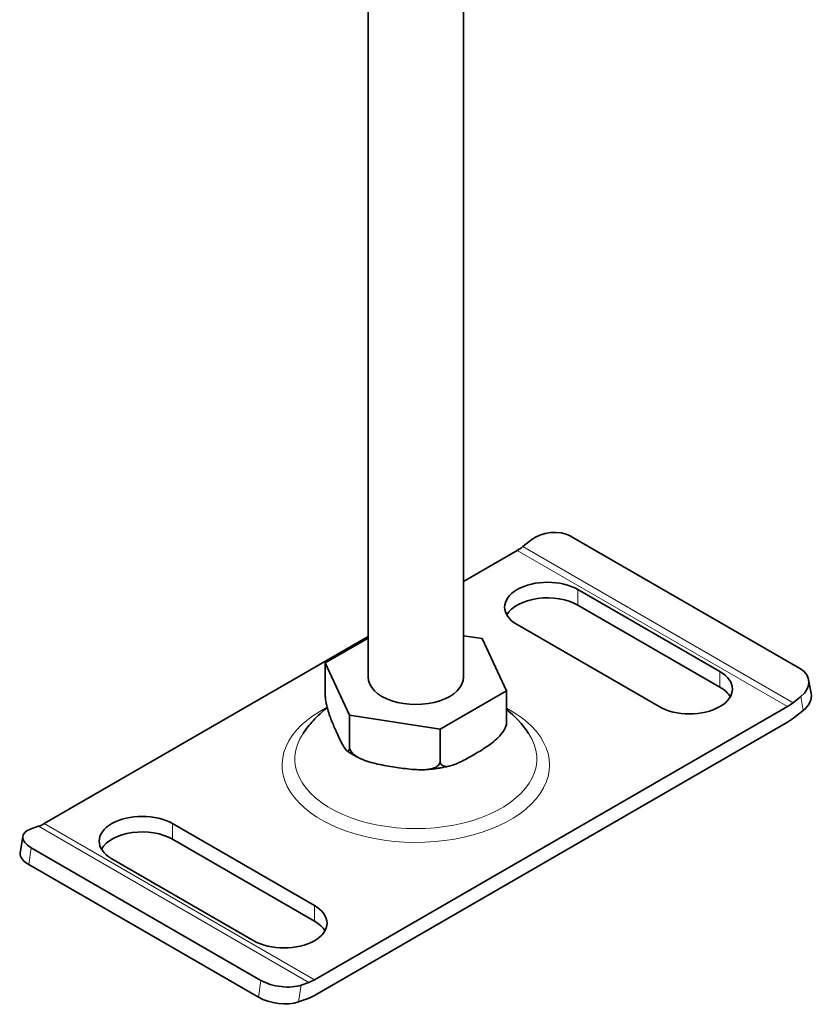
# Model space of a CAD drawing. Header units: millimetres. Extents: x -300186 to 535164, y -28581 to 763383.
# Tile 120 of 256: x 2667 to 2709, y 136078 to 136130. Entities that reach past the tile are written whole.
import ezdxf

# ---------------------------------------------------------------- set-up
doc = ezdxf.new("R2010")
doc.units = ezdxf.units.MM
doc.header["$LTSCALE"] = 10
doc.layers.add('Visible (ISO)', color=7, linetype='Continuous', lineweight=35)
doc.layers.add('Visible Narrow (ISO)', color=7, linetype='Continuous', lineweight=9)

msp = doc.modelspace()

# ---------------------------------------------------------------- linework, layer by layer
at = {"layer": 'Visible (ISO)'}
for p, q in [((2690.628, 136095.268), (2690.628, 136138.837)), ((2685.628, 136095.268), (2685.628, 136138.598)), ((2694.129, 136102.408), (2693.726, 136102.085)), ((2708.252, 136095.69), (2696.231, 136102.63)), ((2693.431, 136101.882), (2690.628, 136100.263)), ((2696.613, 136099.841), (2704.038, 136095.554)), ((2704.038, 136094.738), (2696.613, 136099.024)), ((2700.856, 136093.717), (2693.431, 136098.004)), ((2685.628, 136097.377), (2668.683, 136087.593)), ((2685.628, 136097.295), (2683.388, 136096.002)), ((2691.598, 136097.272), (2690.628, 136097.422)), ((2692.868, 136094.535), (2691.598, 136097.272)), ((2683.388, 136094.328), (2683.388, 136096.002)), ((2683.388, 136096.002), (2684.658, 136093.265)), ((2708.82, 136094.407), (2708.685, 136095.13)), ((2689.398, 136092.532), (2692.868, 136094.535)), ((2692.868, 136092.861), (2692.868, 136094.535)), ((2707.868, 136093.92), (2708.271, 136094.243)), ((2682.825, 136079.428), (2707.573, 136093.717)), ((2708.406, 136093.519), (2708.003, 136093.196)), ((2684.658, 136093.265), (2689.398, 136092.532)), ((2684.658, 136091.591), (2684.658, 136093.265)), ((2707.573, 136092.9), (2682.825, 136078.612)), ((2689.398, 136090.858), (2689.398, 136092.532)), ((2668.388, 136087.456), (2667.985, 136087.314)), ((2675.4, 136087.593), (2682.825, 136083.307)), ((2667.428, 136086.049), (2667.563, 136086.929)), ((2682.825, 136082.49), (2675.4, 136086.777)), ((2668.004, 136086.334), (2680.025, 136079.394)), ((2679.643, 136081.47), (2672.218, 136085.756)), ((2679.89, 136078.514), (2667.869, 136085.454)), ((2682.127, 136079.149), (2682.53, 136079.291)), ((2682.395, 136078.411), (2681.992, 136078.269))]:
    msp.add_line(p, q, dxfattribs=at)
for centre, major_axis, ratio, start_param, end_param in [((2695.19, 136101.796), (-1.475, -0.275), 0.676906, 3.81071, 5.381506), ((2693.431, 136103.666), (-1.093, -1.892), 0.57735, 0.785398, 0.977384), ((2695.022, 136098.922), (-2.25, 0), 0.57735, 3.926991, 7.068583), ((2695.022, 136098.106), (-2.25, 0), 0.57735, 3.926991, 5.963498), ((2702.447, 136094.636), (2.25, 0), 0.57735, 3.926991, 7.068583), ((2707.21, 136094.855), (1.475, 0.275), 0.676906, 5.381506, 6.952302), ((2688.128, 136095.268), (-2.5, 0), 0.57735, 0, 3.141593), ((2702.447, 136093.819), (2.25, 0), 0.57735, 0.319687, 0.785398), ((2707.345, 136094.132), (1.475, 0.275), 0.676906, 5.381506, 6.283185), ((2707.573, 136095.501), (1.092, 1.892), 0.57735, 3.926991, 4.118977), ((2707.573, 136095.501), (-1.593, -2.758), 0.57735, 0.785398, 0.977384), ((2673.809, 136086.675), (-2.25, 0), 0.57735, 3.926991, 7.068583), ((2669.045, 136086.701), (-1.483, 0.227), 0.456579, 5.576996, 7.147792), ((2668.683, 136089.377), (-1.092, -1.892), 0.57735, 0.593412, 0.785398), ((2673.809, 136085.858), (-2.25, 0), 0.57735, 3.926991, 5.963498), ((2668.911, 136085.822), (-1.483, 0.227), 0.456579, 0, 0.864607), ((2681.234, 136082.388), (2.25, 0), 0.57735, 3.926991, 7.068583), ((2681.234, 136081.572), (2.25, 0), 0.57735, 0.319687, 0.785398), ((2681.066, 136079.761), (1.483, -0.227), 0.456579, 4.006199, 5.576996), ((2682.825, 136081.212), (1.093, 1.892), 0.57735, 3.735005, 3.926991), ((2682.825, 136081.212), (-1.593, -2.758), 0.57735, 0.593412, 0.785398), ((2680.931, 136078.882), (-1.483, 0.227), 0.456579, 0.864607, 2.435403)]:
    msp.add_ellipse(centre, major_axis=major_axis, ratio=ratio, start_param=start_param, end_param=end_param, dxfattribs=at)
for points, knots in [([(2683.388, 136094.328), (2683.388, 136094.274), (2683.393, 136094.202), (2683.41, 136094.053), (2683.427, 136093.952), (2683.472, 136093.736), (2683.511, 136093.589), (2683.617, 136093.24), (2683.698, 136093.028), (2683.863, 136092.631), (2683.947, 136092.447), (2684.023, 136092.283), (2684.099, 136092.12), (2684.182, 136091.944), (2684.347, 136091.63), (2684.428, 136091.492), (2684.534, 136091.386), (2684.573, 136091.364), (2684.618, 136091.386), (2684.636, 136091.413), (2684.653, 136091.486), (2684.658, 136091.538), (2684.658, 136091.591)], [-0.527685, -0.527685, -0.527685, -0.527685, -0.488486, -0.488486, -0.436757, -0.436757, -0.352298, -0.352298, -0.176149, -0.176149, 0, 0, 0, 0.176149, 0.176149, 0.352298, 0.352298, 0.436757, 0.436757, 0.488486, 0.488486, 0.527685, 0.527685, 0.527685, 0.527685]), ([(2683.494, 136093.658), (2683.24, 136093.462), (2682.989, 136093.237), (2682.566, 136092.776), (2682.39, 136092.557), (2682.226, 136092.313)], [3.2847832, 3.2847832, 3.2847832, 3.2847832, 3.4392081, 3.4392081, 3.5560617, 3.5560617, 3.5560617, 3.5560617]), ([(2694.03, 136092.313), (2693.693, 136092.813), (2693.307, 136093.212), (2692.899, 136093.549), (2692.884, 136093.561), (2692.868, 136093.574)], [1.1563273, 1.1563273, 1.1563273, 1.1563273, 1.3965311, 1.3965311, 1.4059366, 1.4059366, 1.4059366, 1.4059366]), ([(2689.398, 136090.858), (2689.398, 136090.804), (2689.412, 136090.75), (2689.459, 136090.666), (2689.507, 136090.63), (2689.63, 136090.582), (2689.736, 136090.581), (2690.025, 136090.626), (2690.247, 136090.717), (2690.697, 136090.936), (2690.926, 136091.064), (2691.133, 136091.183), (2691.341, 136091.303), (2691.569, 136091.439), (2692.019, 136091.74), (2692.242, 136091.906), (2692.53, 136092.194), (2692.637, 136092.318), (2692.76, 136092.508), (2692.807, 136092.6), (2692.855, 136092.738), (2692.868, 136092.808), (2692.868, 136092.861)], [-0.527685, -0.527685, -0.527685, -0.527685, -0.488486, -0.488486, -0.436757, -0.436757, -0.352298, -0.352298, -0.176149, -0.176149, 0, 0, 0, 0.176149, 0.176149, 0.352298, 0.352298, 0.436757, 0.436757, 0.488486, 0.488486, 0.527685, 0.527685, 0.527685, 0.527685]), ([(2692.782, 136092.556), (2692.787, 136092.565), (2692.791, 136092.574), (2692.8, 136092.591), (2692.804, 136092.6), (2692.812, 136092.617), (2692.816, 136092.626), (2692.824, 136092.644), (2692.828, 136092.653), (2692.836, 136092.67), (2692.84, 136092.679), (2692.844, 136092.688)], [0.50189653, 0.50189653, 0.50189653, 0.50189653, 0.50956579, 0.50956579, 0.51723506, 0.51723506, 0.52490433, 0.52490433, 0.53257359, 0.53257359, 0.54024286, 0.54024286, 0.54024286, 0.54024286]), ([(2692.868, 136092.861), (2692.868, 136092.808), (2692.863, 136092.757), (2692.853, 136092.711), (2692.848, 136092.699), (2692.844, 136092.689)], [-0.52768481, -0.52768481, -0.52768481, -0.52768481, -0.48848627, -0.48848627, -0.47151487, -0.47151487, -0.47151487, -0.47151487]), ([(2684.658, 136091.591), (2684.658, 136091.538), (2684.676, 136091.473), (2684.741, 136091.352), (2684.806, 136091.278), (2684.974, 136091.132), (2685.12, 136091.048), (2685.514, 136090.865), (2685.818, 136090.781), (2686.433, 136090.645), (2686.744, 136090.592), (2687.028, 136090.548), (2687.312, 136090.505), (2687.623, 136090.461), (2688.238, 136090.407), (2688.542, 136090.397), (2688.936, 136090.458), (2689.082, 136090.497), (2689.25, 136090.59), (2689.315, 136090.644), (2689.379, 136090.745), (2689.398, 136090.804), (2689.398, 136090.858)], [-0.527685, -0.527685, -0.527685, -0.527685, -0.488486, -0.488486, -0.436757, -0.436757, -0.352298, -0.352298, -0.176149, -0.176149, 0, 0, 0, 0.176149, 0.176149, 0.352298, 0.352298, 0.436757, 0.436757, 0.488486, 0.488486, 0.527685, 0.527685, 0.527685, 0.527685]), ([(2684.534, 136091.391), (2684.579, 136091.36), (2684.625, 136091.33), (2684.718, 136091.271), (2684.765, 136091.242), (2684.861, 136091.186), (2684.909, 136091.159), (2685.008, 136091.106), (2685.058, 136091.08), (2685.159, 136091.03), (2685.211, 136091.005), (2685.263, 136090.982)], [4.6239674, 4.6239674, 4.6239674, 4.6239674, 4.665145, 4.665145, 4.7063226, 4.7063226, 4.7475003, 4.7475003, 4.7886779, 4.7886779, 4.8298556, 4.8298556, 4.8298556, 4.8298556]), ([(2688.597, 136090.416), (2688.689, 136090.421), (2688.78, 136090.428), (2688.961, 136090.446), (2689.052, 136090.456), (2689.231, 136090.48), (2689.321, 136090.493), (2689.498, 136090.523), (2689.586, 136090.54), (2689.761, 136090.576), (2689.848, 136090.596), (2689.934, 136090.617)], [5.6011355, 5.6011355, 5.6011355, 5.6011355, 5.6616094, 5.6616094, 5.7220832, 5.7220832, 5.7825571, 5.7825571, 5.8430309, 5.8430309, 5.9035048, 5.9035048, 5.9035048, 5.9035048])]:
    msp.add_open_spline(points, degree=3, knots=knots, dxfattribs=at)
at = {"layer": 'Visible Narrow (ISO)'}
for p, q in [((2693.431, 136101.882), (2707.573, 136093.717)), ((2693.726, 136102.085), (2707.868, 136093.92)), ((2696.613, 136099.024), (2696.613, 136099.841)), ((2704.038, 136094.738), (2704.038, 136095.554)), ((2708.406, 136093.519), (2708.271, 136094.243)), ((2682.53, 136079.291), (2668.388, 136087.456)), ((2682.825, 136079.428), (2668.683, 136087.593)), ((2675.4, 136086.777), (2675.4, 136087.593)), ((2667.869, 136085.454), (2668.004, 136086.334)), ((2682.825, 136082.49), (2682.825, 136083.307)), ((2679.89, 136078.514), (2680.025, 136079.394)), ((2681.992, 136078.269), (2682.127, 136079.149))]:
    msp.add_line(p, q, dxfattribs=at)
for centre, major_axis, start_param, end_param in [((2688.128, 136090.655), (-7, 0), 5.436942, 10.251651), ((2688.128, 136090.988), (-6.333, 0), 5.912256, 9.795707)]:
    msp.add_ellipse(centre, major_axis=major_axis, ratio=0.57735, start_param=start_param, end_param=end_param, dxfattribs=at)

doc.saveas('drawing.dxf')
